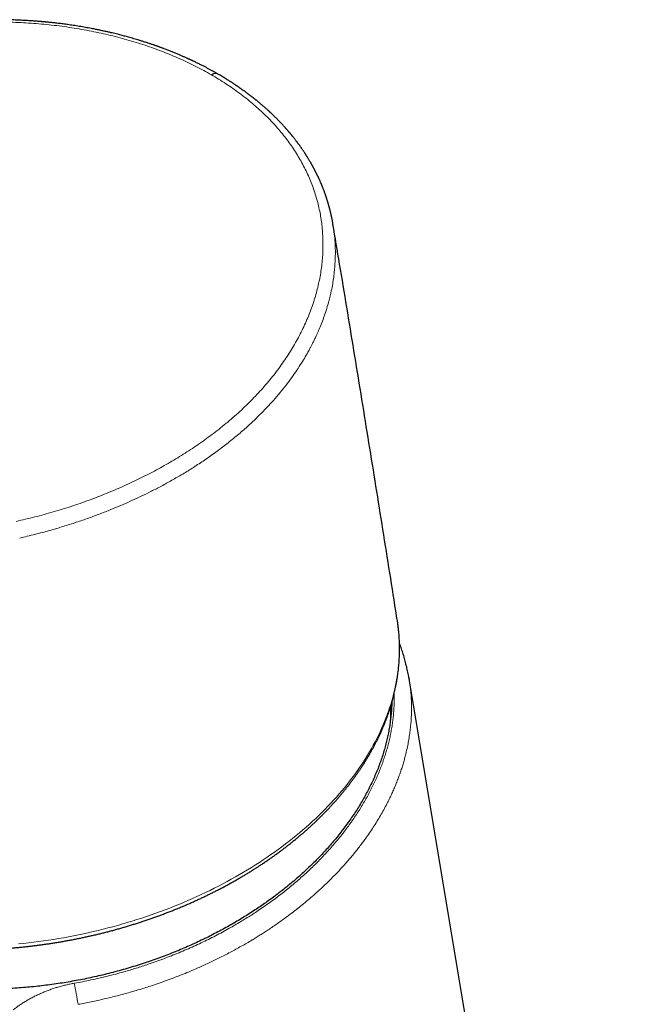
# Model space of a CAD drawing. Header units: millimetres. Extents: x 8 to 541, y 12 to 452.
# Tile 12 of 25: x 489 to 529, y 162 to 225. Entities that reach past the tile are written whole.
import ezdxf

# ---------------------------------------------------------------- set-up
doc = ezdxf.new("R2010")
doc.units = ezdxf.units.MM

msp = doc.modelspace()

# ---------------------------------------------------------------- linework, layer by layer
at = {"color": 7, "linetype": 'Continuous', "lineweight": 30}
for p, q in [((508.89, 212.092), (508.884, 212.124)), ((513.042, 186.557), (513.031, 186.624)), ((513.774, 182.948), (513.79, 182.854)), ((529.418, 89.535), (513.783, 182.901))]:
    msp.add_line(p, q, dxfattribs=at)
at = {"color": 252, "linetype": 'Continuous', "lineweight": 0, "flags": 128}
for points in [[(506.07, 172.465), (506.295, 172.643), (506.517, 172.822), (506.736, 173.004), (506.952, 173.187), (507.165, 173.371), (507.375, 173.557), (507.581, 173.745), (507.784, 173.934), (507.984, 174.125), (508.18, 174.317), (508.373, 174.511), (508.563, 174.706), (508.749, 174.902), (508.932, 175.1), (509.111, 175.299), (509.287, 175.499), (509.459, 175.701), (509.628, 175.903), (509.793, 176.107), (509.954, 176.312), (510.112, 176.518), (510.265, 176.725), (510.416, 176.933), (510.562, 177.142), (510.705, 177.352), (510.843, 177.563), (510.978, 177.774), (511.109, 177.987), (511.237, 178.2), (511.36, 178.414), (511.479, 178.629), (511.595, 178.845), (511.706, 179.061), (511.814, 179.278), (511.918, 179.495), (512.017, 179.713), (512.113, 179.931), (512.204, 180.15), (512.291, 180.369), (512.375, 180.589), (512.454, 180.809), (512.529, 181.029), (512.6, 181.25), (512.667, 181.471), (512.729, 181.692), (512.788, 181.913), (512.842, 182.134), (512.893, 182.355), (512.939, 182.577), (512.98, 182.798), (513.018, 183.02), (513.051, 183.241), (513.081, 183.462), (513.106, 183.683), (513.126, 183.904), (513.143, 184.125), (513.155, 184.345), (513.163, 184.565), (513.167, 184.785), (513.167, 185.004), (513.162, 185.223), (513.154, 185.442), (513.141, 185.66), (513.123, 185.878), (513.102, 186.094), (513.076, 186.311), (513.046, 186.527), (513.042, 186.557)], [(488.668, 165.873), (488.992, 165.906), (489.315, 165.942), (489.637, 165.98), (489.96, 166.021), (490.283, 166.065), (490.605, 166.112), (490.927, 166.162), (491.248, 166.214), (491.569, 166.27), (491.889, 166.328), (492.209, 166.389), (492.528, 166.453), (492.847, 166.519), (493.164, 166.588), (493.481, 166.66), (493.797, 166.735), (494.112, 166.813), (494.426, 166.893), (494.74, 166.976), (495.052, 167.061), (495.363, 167.149), (495.672, 167.24), (495.981, 167.334), (496.288, 167.43), (496.594, 167.529), (496.898, 167.63), (497.202, 167.734), (497.503, 167.84), (497.803, 167.949), (498.102, 168.061), (498.398, 168.175), (498.693, 168.291), (498.987, 168.41), (499.278, 168.531), (499.568, 168.655), (499.856, 168.781), (500.142, 168.91), (500.425, 169.041), (500.707, 169.174), (500.987, 169.309), (501.264, 169.447), (501.54, 169.587), (501.813, 169.729), (502.084, 169.874), (502.352, 170.021), (502.618, 170.169), (502.882, 170.32), (503.143, 170.473), (503.402, 170.629), (503.658, 170.786), (503.912, 170.945), (504.163, 171.106), (504.411, 171.269), (504.656, 171.435), (504.899, 171.602), (505.139, 171.771), (505.376, 171.941), (505.61, 172.114), (505.842, 172.288), (506.07, 172.465)]]:
    msp.add_lwpolyline(points, dxfattribs=at)
at = {"color": 252, "linetype": 'Continuous', "lineweight": 0}
for centre, radius, start, end in [((501.733, 180.77), 10.855, 356.38848, 1.56566), ((449.891, 154.998), 43.186, 9.32006, 11.14349)]:
    msp.add_arc(centre, radius, start, end, dxfattribs=at)
at = {"color": 7, "linetype": 'Continuous', "lineweight": 30}
for points, knots in [([(501.497, 221.733), (501.474, 221.746), (501.432, 221.77), (501.372, 221.804), (501.316, 221.836), (501.262, 221.866), (501.199, 221.901), (501.127, 221.941), (501.045, 221.986), (500.934, 222.047), (500.793, 222.122), (500.623, 222.21), (500.471, 222.288), (500.339, 222.355), (500.231, 222.408), (500.126, 222.46), (500.029, 222.507), (499.953, 222.543), (499.898, 222.569), (499.862, 222.586), (499.829, 222.601), (499.801, 222.615), (499.78, 222.625), (499.764, 222.632), (499.752, 222.637), (499.74, 222.643), (499.722, 222.651), (499.697, 222.663), (499.663, 222.679), (499.623, 222.697), (499.574, 222.72), (499.515, 222.746), (499.445, 222.777), (499.369, 222.811), (499.288, 222.847), (499.205, 222.883), (499.083, 222.936), (498.919, 223.006), (498.711, 223.092), (498.496, 223.179), (498.275, 223.266), (498.099, 223.333), (497.971, 223.381), (497.897, 223.409), (497.831, 223.433), (497.774, 223.454), (497.725, 223.471), (497.686, 223.486), (497.653, 223.497), (497.628, 223.506), (497.611, 223.512), (497.598, 223.517), (497.583, 223.522), (497.56, 223.531), (497.527, 223.542), (497.486, 223.557), (497.44, 223.573), (497.391, 223.59), (497.329, 223.611), (497.253, 223.637), (497.162, 223.668), (497.063, 223.701), (496.958, 223.736), (496.848, 223.771), (496.709, 223.816), (496.545, 223.867), (496.358, 223.924), (496.178, 223.978), (496.004, 224.029), (495.838, 224.076), (495.685, 224.119), (495.542, 224.157), (495.406, 224.194), (495.264, 224.231), (495.113, 224.269), (494.956, 224.309), (494.79, 224.349), (494.61, 224.392), (494.416, 224.437), (494.207, 224.484), (493.987, 224.531), (493.758, 224.579), (493.543, 224.622), (493.343, 224.66), (493.162, 224.694), (492.975, 224.728), (492.782, 224.761), (492.585, 224.794), (492.39, 224.825), (492.203, 224.854), (492.026, 224.88), (491.857, 224.904), (491.695, 224.927), (491.535, 224.948), (491.377, 224.968), (491.223, 224.987), (491.078, 225.004), (490.943, 225.019), (490.818, 225.033), (490.702, 225.045), (490.596, 225.056), (490.502, 225.065), (490.421, 225.073), (490.351, 225.079), (490.29, 225.085), (490.239, 225.09), (490.2, 225.093), (490.168, 225.096), (490.139, 225.098), (490.105, 225.101), (490.066, 225.105), (490.009, 225.109), (489.932, 225.116), (489.834, 225.123), (489.725, 225.132), (489.607, 225.14), (489.477, 225.149), (489.336, 225.158), (489.184, 225.167), (489.021, 225.176), (488.848, 225.185), (488.664, 225.193), (488.469, 225.201), (488.263, 225.208), (488.055, 225.214), (487.844, 225.218), (487.632, 225.221), (487.411, 225.223), (487.184, 225.224), (486.953, 225.223), (486.723, 225.22), (486.412, 225.214), (486.022, 225.204), (485.554, 225.184), (485.091, 225.159), (484.634, 225.128), (484.182, 225.091), (483.742, 225.05), (483.314, 225.005), (482.899, 224.956), (482.49, 224.903), (482.088, 224.847), (481.694, 224.787), (481.309, 224.724), (480.932, 224.658), (480.562, 224.59), (480.176, 224.514), (479.774, 224.431), (479.357, 224.339), (478.949, 224.245), (478.548, 224.147), (478.156, 224.047), (477.77, 223.943), (477.393, 223.838), (477.023, 223.731), (476.661, 223.621), (476.307, 223.51), (475.961, 223.398), (475.645, 223.292), (475.36, 223.193), (475.104, 223.102), (474.853, 223.011), (474.609, 222.92), (474.374, 222.831), (474.148, 222.744), (473.932, 222.658), (473.725, 222.575), (473.574, 222.513), (473.476, 222.473), (473.429, 222.453), (473.388, 222.436), (473.353, 222.421), (473.324, 222.409), (473.3, 222.399), (473.279, 222.39), (473.256, 222.38), (473.224, 222.367), (473.183, 222.35), (473.133, 222.328), (473.075, 222.304), (473.013, 222.277), (472.946, 222.248), (472.873, 222.216), (472.785, 222.177), (472.68, 222.131), (472.556, 222.075), (472.423, 222.015), (472.279, 221.95), (472.126, 221.879), (471.962, 221.802), (471.79, 221.72), (471.608, 221.632), (471.433, 221.546), (471.267, 221.464), (471.117, 221.388), (470.972, 221.314), (470.832, 221.241), (470.686, 221.165), (470.535, 221.084), (470.38, 221.001), (470.233, 220.921), (470.095, 220.844), (469.965, 220.772), (469.843, 220.703), (469.735, 220.641), (469.64, 220.586), (469.557, 220.538), (469.479, 220.493), (469.407, 220.45), (469.34, 220.41), (469.271, 220.369), (469.196, 220.324), (469.11, 220.273), (469.018, 220.216), (468.917, 220.154), (468.808, 220.087), (468.691, 220.014), (468.567, 219.935), (468.436, 219.851), (468.297, 219.761), (468.151, 219.665), (468.001, 219.565), (467.853, 219.464), (467.71, 219.367), (467.575, 219.273), (467.45, 219.185), (467.332, 219.101), (467.222, 219.022), (467.127, 218.953), (467.045, 218.893), (466.976, 218.842), (466.91, 218.793), (466.844, 218.743), (466.774, 218.691), (466.699, 218.634), (466.648, 218.595), (466.621, 218.574)], [0, 0, 0, 0, 0.002409, 0.004553, 0.006448, 0.00835, 0.010341, 0.013086, 0.015985, 0.019039, 0.024737, 0.030608, 0.036651, 0.040359, 0.044092, 0.047618, 0.050896, 0.053924, 0.055178, 0.056384, 0.057517, 0.05845, 0.059167, 0.059659, 0.059982, 0.060368, 0.060854, 0.061751, 0.062865, 0.064196, 0.065744, 0.067736, 0.070001, 0.072538, 0.075206, 0.077896, 0.08061, 0.0871, 0.093717, 0.100531, 0.107475, 0.114548, 0.117092, 0.119385, 0.121425, 0.123214, 0.12466, 0.125887, 0.126892, 0.127677, 0.128139, 0.128484, 0.12892, 0.129507, 0.130607, 0.131908, 0.133307, 0.134803, 0.136396, 0.138947, 0.141714, 0.144695, 0.147891, 0.151262, 0.154594, 0.16037, 0.165923, 0.171254, 0.176363, 0.18125, 0.185917, 0.189748, 0.193662, 0.197782, 0.202109, 0.206642, 0.211382, 0.216329, 0.222009, 0.227941, 0.234124, 0.240559, 0.247247, 0.252159, 0.257204, 0.262381, 0.26769, 0.273131, 0.278651, 0.283678, 0.288495, 0.293103, 0.297501, 0.301688, 0.306111, 0.310271, 0.314168, 0.3178, 0.321169, 0.324273, 0.327113, 0.329689, 0.331773, 0.333645, 0.335299, 0.336672, 0.337742, 0.338416, 0.339188, 0.340095, 0.341136, 0.342311, 0.344645, 0.347251, 0.35013, 0.353281, 0.356704, 0.360445, 0.364462, 0.368756, 0.373324, 0.378166, 0.383284, 0.388678, 0.394347, 0.399674, 0.405222, 0.410994, 0.416982, 0.423009, 0.429, 0.434953, 0.447242, 0.459378, 0.471365, 0.483207, 0.494908, 0.506464, 0.517378, 0.528137, 0.538742, 0.549194, 0.559495, 0.569465, 0.57929, 0.588972, 0.59851, 0.609679, 0.62065, 0.631449, 0.642082, 0.652551, 0.662856, 0.672998, 0.682977, 0.692793, 0.702448, 0.71194, 0.721271, 0.72849, 0.735609, 0.742629, 0.749504, 0.756121, 0.76247, 0.768647, 0.77455, 0.78018, 0.78162, 0.782985, 0.784176, 0.78519, 0.786028, 0.78668, 0.787216, 0.787872, 0.788673, 0.789933, 0.791427, 0.793081, 0.794886, 0.79684, 0.798945, 0.801199, 0.804543, 0.808169, 0.812078, 0.81627, 0.820828, 0.825679, 0.830822, 0.836258, 0.841987, 0.846662, 0.851241, 0.855672, 0.859955, 0.86409, 0.86915, 0.873969, 0.878549, 0.882888, 0.886987, 0.890846, 0.894464, 0.89729, 0.89995, 0.902444, 0.904772, 0.906933, 0.908947, 0.911462, 0.914229, 0.917249, 0.920521, 0.92412, 0.927983, 0.932109, 0.9365, 0.941155, 0.946076, 0.951262, 0.956449, 0.961373, 0.966036, 0.970436, 0.974574, 0.978448, 0.982058, 0.98471, 0.987198, 0.989523, 0.991836, 0.994353, 0.997074, 1, 1, 1, 1]), ([(508.892, 212.093), (508.888, 212.116), (508.88, 212.163), (508.868, 212.231), (508.856, 212.298), (508.844, 212.362), (508.832, 212.425), (508.819, 212.486), (508.809, 212.538), (508.799, 212.582), (508.792, 212.616), (508.786, 212.644), (508.781, 212.666), (508.778, 212.681), (508.775, 212.692), (508.772, 212.705), (508.768, 212.723), (508.763, 212.748), (508.756, 212.779), (508.748, 212.814), (508.739, 212.849), (508.731, 212.883), (508.723, 212.916), (508.712, 212.96), (508.699, 213.014), (508.684, 213.072), (508.671, 213.123), (508.66, 213.165), (508.65, 213.201), (508.641, 213.231), (508.635, 213.254), (508.63, 213.272), (508.626, 213.287), (508.622, 213.301), (508.618, 213.316), (508.612, 213.336), (508.605, 213.363), (508.595, 213.395), (508.585, 213.429), (508.575, 213.465), (508.564, 213.5), (508.554, 213.533), (508.541, 213.576), (508.525, 213.627), (508.506, 213.689), (508.489, 213.741), (508.475, 213.783), (508.464, 213.816), (508.453, 213.849), (508.442, 213.882), (508.432, 213.911), (508.424, 213.935), (508.417, 213.954), (508.412, 213.968), (508.409, 213.98), (508.404, 213.994), (508.396, 214.015), (508.386, 214.044), (508.374, 214.078), (508.36, 214.116), (508.344, 214.159), (508.324, 214.213), (508.3, 214.278), (508.27, 214.357), (508.244, 214.421), (508.225, 214.47), (508.213, 214.499), (508.202, 214.526), (508.193, 214.548), (508.186, 214.565), (508.18, 214.579), (508.173, 214.596), (508.164, 214.62), (508.15, 214.653), (508.134, 214.692), (508.115, 214.735), (508.077, 214.823), (508.038, 214.912), (507.996, 215.003), (507.973, 215.053), (507.951, 215.101), (507.93, 215.146), (507.911, 215.186), (507.896, 215.217), (507.884, 215.242), (507.875, 215.26), (507.868, 215.274), (507.861, 215.288), (507.853, 215.305), (507.842, 215.328), (507.827, 215.359), (507.808, 215.396), (507.787, 215.437), (507.766, 215.478), (507.746, 215.517), (507.723, 215.563), (507.695, 215.615), (507.664, 215.674), (507.637, 215.724), (507.614, 215.767), (507.595, 215.801), (507.578, 215.833), (507.563, 215.859), (507.552, 215.879), (507.543, 215.895), (507.535, 215.909), (507.527, 215.924), (507.518, 215.941), (507.505, 215.963), (507.488, 215.992), (507.468, 216.028), (507.441, 216.074), (507.409, 216.129), (507.37, 216.196), (507.326, 216.268), (507.288, 216.331), (507.255, 216.384), (507.23, 216.424), (507.204, 216.465), (507.179, 216.504), (507.157, 216.539), (507.14, 216.566), (507.127, 216.586), (507.117, 216.601), (507.107, 216.616), (507.095, 216.635), (507.08, 216.658), (507.053, 216.699), (507.017, 216.753), (506.974, 216.817), (506.933, 216.877), (506.895, 216.932), (506.857, 216.987), (506.82, 217.039), (506.784, 217.091), (506.751, 217.136), (506.724, 217.174), (506.701, 217.205), (506.681, 217.232), (506.66, 217.261), (506.633, 217.298), (506.598, 217.343), (506.557, 217.399), (506.51, 217.46), (506.46, 217.525), (506.407, 217.593), (506.352, 217.662), (506.305, 217.72), (506.267, 217.768), (506.237, 217.804), (506.209, 217.838), (506.185, 217.868), (506.164, 217.893), (506.148, 217.912), (506.136, 217.927), (506.126, 217.938), (506.115, 217.951), (506.101, 217.968), (506.082, 217.99), (506.058, 218.019), (506.029, 218.053), (505.996, 218.091), (505.963, 218.129), (505.931, 218.166), (505.9, 218.201), (505.871, 218.234), (505.835, 218.274), (505.794, 218.32), (505.75, 218.369), (505.705, 218.418), (505.661, 218.466), (505.617, 218.513), (505.578, 218.554), (505.543, 218.592), (505.509, 218.627), (505.474, 218.664), (505.434, 218.705), (505.39, 218.751), (505.341, 218.801), (505.286, 218.856), (505.227, 218.916), (505.162, 218.981), (505.087, 219.053), (505.004, 219.134), (504.93, 219.204), (504.874, 219.256), (504.839, 219.289), (504.809, 219.317), (504.783, 219.341), (504.762, 219.36), (504.744, 219.376), (504.728, 219.392), (504.71, 219.408), (504.689, 219.427), (504.665, 219.448), (504.624, 219.486), (504.564, 219.539), (504.486, 219.608), (504.405, 219.678), (504.321, 219.75), (504.248, 219.812), (504.187, 219.864), (504.138, 219.905), (504.089, 219.945), (504.04, 219.985), (503.991, 220.025), (503.943, 220.065), (503.901, 220.098), (503.869, 220.123), (503.846, 220.141), (503.828, 220.156), (503.813, 220.168), (503.801, 220.177), (503.789, 220.187), (503.774, 220.199), (503.754, 220.215), (503.728, 220.234), (503.698, 220.258), (503.662, 220.286), (503.621, 220.317), (503.578, 220.35), (503.534, 220.384), (503.49, 220.417), (503.447, 220.45), (503.371, 220.506), (503.265, 220.584), (503.13, 220.682), (503.027, 220.755), (502.956, 220.805), (502.914, 220.834), (502.872, 220.863), (502.832, 220.891), (502.794, 220.917), (502.76, 220.941), (502.733, 220.958), (502.714, 220.971), (502.701, 220.98), (502.688, 220.989), (502.673, 220.999), (502.653, 221.013), (502.625, 221.032), (502.589, 221.056), (502.543, 221.086), (502.49, 221.121), (502.429, 221.161), (502.358, 221.207), (502.28, 221.257), (502.192, 221.313), (502.097, 221.373), (501.993, 221.437), (501.881, 221.506), (501.761, 221.578), (501.632, 221.654), (501.543, 221.706), (501.497, 221.733)], [0, 0, 0, 0, 0.005896, 0.011686, 0.017371, 0.022951, 0.028426, 0.033797, 0.038926, 0.042381, 0.045375, 0.04791, 0.049985, 0.051053, 0.05194, 0.053002, 0.054581, 0.056679, 0.059469, 0.062667, 0.065777, 0.068766, 0.071635, 0.074385, 0.08039, 0.085729, 0.089931, 0.093613, 0.096852, 0.099664, 0.101442, 0.102993, 0.104319, 0.10542, 0.106611, 0.108419, 0.11085, 0.113627, 0.116849, 0.120046, 0.12314, 0.126131, 0.12902, 0.134489, 0.139792, 0.145486, 0.148313, 0.151232, 0.154243, 0.157307, 0.160017, 0.162073, 0.163745, 0.165034, 0.165942, 0.166785, 0.168902, 0.171629, 0.17458, 0.178018, 0.181936, 0.186264, 0.192641, 0.199711, 0.207477, 0.210248, 0.213045, 0.215489, 0.217508, 0.219099, 0.220265, 0.221341, 0.22373, 0.226724, 0.230322, 0.234437, 0.238589, 0.254558, 0.259206, 0.263806, 0.268358, 0.272616, 0.276299, 0.279409, 0.28143, 0.283103, 0.284429, 0.285499, 0.287026, 0.289164, 0.291911, 0.295635, 0.299607, 0.303447, 0.307154, 0.310728, 0.316391, 0.321839, 0.327362, 0.330654, 0.333974, 0.337103, 0.339697, 0.341475, 0.342865, 0.344133, 0.345561, 0.347151, 0.348901, 0.351977, 0.355451, 0.359321, 0.365089, 0.371458, 0.378427, 0.385993, 0.389797, 0.393735, 0.397808, 0.401756, 0.405126, 0.407909, 0.409685, 0.411099, 0.412384, 0.414162, 0.416468, 0.419302, 0.42609, 0.43246, 0.438384, 0.443862, 0.448896, 0.454569, 0.459666, 0.464226, 0.468251, 0.471037, 0.473579, 0.476446, 0.479741, 0.484749, 0.490367, 0.496595, 0.50334, 0.510273, 0.517364, 0.524612, 0.528394, 0.532217, 0.535802, 0.538899, 0.541508, 0.54363, 0.544956, 0.545983, 0.547208, 0.548984, 0.55131, 0.554187, 0.557954, 0.562119, 0.566144, 0.57001, 0.573718, 0.577268, 0.58066, 0.586468, 0.591745, 0.59649, 0.602147, 0.607212, 0.611688, 0.615574, 0.619287, 0.623251, 0.627678, 0.632672, 0.638233, 0.644248, 0.650819, 0.657964, 0.665685, 0.675018, 0.685075, 0.689172, 0.692872, 0.696067, 0.698757, 0.700982, 0.702682, 0.704294, 0.706181, 0.708344, 0.710783, 0.713497, 0.721215, 0.729189, 0.737394, 0.745832, 0.754421, 0.759235, 0.764042, 0.768841, 0.773633, 0.778418, 0.783195, 0.787774, 0.790325, 0.792501, 0.794304, 0.795732, 0.796787, 0.797685, 0.799157, 0.801097, 0.803504, 0.806379, 0.809795, 0.813697, 0.817895, 0.822043, 0.826132, 0.830164, 0.834138, 0.847121, 0.859444, 0.871165, 0.874987, 0.878745, 0.882441, 0.886073, 0.889603, 0.892651, 0.895121, 0.89658, 0.89772, 0.89864, 0.899944, 0.90173, 0.904, 0.907296, 0.911262, 0.915898, 0.921205, 0.927295, 0.934078, 0.941552, 0.949718, 0.958573, 0.967939, 0.977967, 0.988655, 1, 1, 1, 1]), ([(513.031, 186.624), (512.997, 186.837), (512.818, 187.979), (512.489, 190.048), (512.045, 192.833), (511.598, 195.618), (511.148, 198.402), (510.695, 201.186), (510.239, 203.969), (509.781, 206.752), (509.332, 209.459), (509.034, 211.239), (508.892, 212.092)], [0, 0, 0, 0, 0.025069, 0.134369, 0.243671, 0.352972, 0.462274, 0.571577, 0.680879, 0.790182, 0.899484, 1, 1, 1, 1]), ([(506.005, 172.202), (506.038, 172.228), (506.133, 172.303), (506.29, 172.427), (506.473, 172.576), (506.654, 172.726), (506.833, 172.877), (507.01, 173.03), (507.185, 173.183), (507.358, 173.338), (507.528, 173.493), (507.697, 173.65), (507.863, 173.808), (508.027, 173.967), (508.188, 174.127), (508.348, 174.287), (508.505, 174.449), (508.66, 174.612), (508.812, 174.776), (508.962, 174.941), (509.11, 175.106), (509.255, 175.273), (509.398, 175.44), (509.538, 175.608), (509.676, 175.777), (509.812, 175.947), (509.945, 176.118), (510.075, 176.29), (510.203, 176.462), (510.329, 176.635), (510.452, 176.808), (510.572, 176.983), (510.69, 177.158), (510.805, 177.333), (510.918, 177.51), (511.028, 177.687), (511.135, 177.864), (511.24, 178.042), (511.342, 178.221), (511.441, 178.4), (511.538, 178.579), (511.632, 178.76), (511.723, 178.94), (511.812, 179.121), (511.898, 179.302), (511.981, 179.484), (512.061, 179.666), (512.139, 179.849), (512.214, 180.032), (512.286, 180.215), (512.355, 180.398), (512.422, 180.582), (512.486, 180.765), (512.547, 180.95), (512.605, 181.134), (512.66, 181.318), (512.713, 181.503), (512.763, 181.687), (512.809, 181.872), (512.854, 182.057), (512.895, 182.242), (512.933, 182.427), (512.969, 182.611), (513.001, 182.796), (513.031, 182.981), (513.058, 183.166), (513.082, 183.351), (513.104, 183.535), (513.122, 183.72), (513.138, 183.904), (513.15, 184.088), (513.16, 184.272), (513.167, 184.456), (513.172, 184.639), (513.173, 184.823), (513.171, 185.006), (513.167, 185.188), (513.16, 185.371), (513.15, 185.553), (513.137, 185.734), (513.121, 185.916), (513.102, 186.097), (513.081, 186.277), (513.061, 186.43), (513.047, 186.522), (513.042, 186.554)], [0, 0, 0, 0, 0.006494, 0.018766, 0.031038, 0.043311, 0.055583, 0.067855, 0.080126, 0.092398, 0.104669, 0.11694, 0.12921, 0.14148, 0.15375, 0.166018, 0.178286, 0.190553, 0.20282, 0.215085, 0.227349, 0.239612, 0.251874, 0.264135, 0.276394, 0.288651, 0.300907, 0.31316, 0.325412, 0.337662, 0.34991, 0.362155, 0.374398, 0.386638, 0.398876, 0.411111, 0.423343, 0.435571, 0.447797, 0.460019, 0.472238, 0.484453, 0.496664, 0.508871, 0.521074, 0.533274, 0.545469, 0.557659, 0.569845, 0.582027, 0.594204, 0.606376, 0.618543, 0.630706, 0.642863, 0.655016, 0.667163, 0.679306, 0.691443, 0.703576, 0.715703, 0.727825, 0.739943, 0.752055, 0.764163, 0.776265, 0.788364, 0.800457, 0.812546, 0.824631, 0.836712, 0.848789, 0.860862, 0.872931, 0.884998, 0.897061, 0.909121, 0.921178, 0.933233, 0.945286, 0.957337, 0.969386, 0.981434, 0.993481, 1, 1, 1, 1]), ([(513.775, 182.95), (513.775, 182.95), (513.765, 183.011), (513.742, 183.132), (513.707, 183.312), (513.669, 183.492), (513.628, 183.671), (513.584, 183.849), (513.538, 184.027), (513.489, 184.204), (513.437, 184.38), (513.382, 184.556), (513.324, 184.731), (513.264, 184.906), (513.211, 185.051), (513.178, 185.138), (513.167, 185.166)], [0, 0, 0, 0, 0.0002027, 0.0802971, 0.1602534, 0.2400282, 0.3199785, 0.3998993, 0.4798084, 0.559722, 0.6396534, 0.7196204, 0.7996404, 0.879722, 0.9600321, 1, 1, 1, 1]), ([(512.67, 181.355), (512.67, 181.352), (512.669, 181.228), (512.656, 180.983), (512.629, 180.62), (512.59, 180.256), (512.539, 179.891), (512.477, 179.525), (512.403, 179.161), (512.318, 178.799), (512.223, 178.44), (512.115, 178.075), (511.994, 177.705), (511.859, 177.331), (511.712, 176.956), (511.553, 176.582), (511.381, 176.209), (511.2, 175.841), (511.01, 175.479), (510.811, 175.123), (510.601, 174.77), (510.382, 174.419), (510.152, 174.071), (509.913, 173.725), (509.663, 173.382), (509.403, 173.042), (509.138, 172.712), (508.87, 172.391), (508.599, 172.08), (508.32, 171.773), (508.032, 171.468), (507.737, 171.167), (507.422, 170.859), (507.089, 170.544), (506.734, 170.224), (506.37, 169.908), (505.997, 169.598), (505.616, 169.293), (505.249, 169.011), (504.899, 168.752), (504.567, 168.514), (504.23, 168.28), (503.876, 168.043), (503.504, 167.802), (503.115, 167.559), (502.719, 167.321), (502.317, 167.088), (501.908, 166.86), (501.493, 166.637), (501.072, 166.419), (500.643, 166.206), (500.207, 165.998), (499.762, 165.795), (499.313, 165.598), (498.856, 165.406), (498.39, 165.22), (497.917, 165.039), (497.439, 164.865), (496.948, 164.695), (496.444, 164.529), (495.927, 164.369), (495.406, 164.217), (494.88, 164.073), (494.351, 163.937), (493.824, 163.811), (493.301, 163.695), (492.783, 163.589), (492.263, 163.49), (491.742, 163.4), (491.221, 163.319), (490.699, 163.245), (490.176, 163.18), (489.652, 163.122), (489.122, 163.073), (488.585, 163.031), (488.043, 162.998), (487.5, 162.974), (486.957, 162.958), (486.415, 162.951), (485.88, 162.953), (485.352, 162.964), (484.833, 162.982), (484.316, 163.009), (483.803, 163.044), (483.294, 163.087), (482.787, 163.137), (482.283, 163.196), (481.782, 163.262), (481.292, 163.335), (480.811, 163.415), (480.34, 163.501), (479.873, 163.593), (479.411, 163.693), (478.951, 163.8), (478.493, 163.914), (478.039, 164.036), (477.591, 164.164), (477.147, 164.299), (476.715, 164.439), (476.295, 164.583), (475.886, 164.731), (475.483, 164.884), (475.085, 165.044), (474.694, 165.209), (474.305, 165.381), (473.918, 165.561), (473.534, 165.749), (473.158, 165.942), (472.788, 166.141), (472.547, 166.277), (472.427, 166.346)], [0, 0, 0, 0, 0.000293, 0.009839, 0.019387, 0.028934, 0.038523, 0.048114, 0.057704, 0.067104, 0.076506, 0.085906, 0.095741, 0.105577, 0.115412, 0.125293, 0.135176, 0.145058, 0.154601, 0.164146, 0.173689, 0.183177, 0.19267, 0.202165, 0.21166, 0.221152, 0.23064, 0.239547, 0.248458, 0.257371, 0.266283, 0.275194, 0.284101, 0.293942, 0.303789, 0.313638, 0.323487, 0.333333, 0.343175, 0.351238, 0.359302, 0.367366, 0.375429, 0.3843, 0.393172, 0.402045, 0.410916, 0.419848, 0.428782, 0.437716, 0.446648, 0.455749, 0.464853, 0.473956, 0.483058, 0.492367, 0.501679, 0.51099, 0.5203, 0.530133, 0.539967, 0.5498, 0.55968, 0.569562, 0.579442, 0.588984, 0.598527, 0.608069, 0.617556, 0.627047, 0.636541, 0.646035, 0.655527, 0.665014, 0.67484, 0.684667, 0.694493, 0.704366, 0.71424, 0.724113, 0.733647, 0.743183, 0.752717, 0.762196, 0.77168, 0.781166, 0.790652, 0.800136, 0.809615, 0.818735, 0.827858, 0.836982, 0.846106, 0.855226, 0.864451, 0.873679, 0.882909, 0.892137, 0.901363, 0.9102, 0.919041, 0.927884, 0.936727, 0.945569, 0.954406, 0.963523, 0.972643, 0.981763, 0.990883, 1, 1, 1, 1]), ([(512.624, 180.59), (512.624, 180.612), (512.625, 180.693), (512.623, 180.834), (512.619, 181.001), (512.615, 181.11), (512.612, 181.16)], [0, 0, 0, 0, 0.115622, 0.426298, 0.736925, 1, 1, 1, 1]), ([(465.505, 174.333), (465.51, 174.324), (465.548, 174.261), (465.62, 174.145), (465.721, 173.985), (465.826, 173.826), (465.933, 173.668), (466.042, 173.51), (466.155, 173.354), (466.27, 173.199), (466.387, 173.045), (466.507, 172.892), (466.63, 172.741), (466.755, 172.59), (466.883, 172.441), (467.013, 172.292), (467.146, 172.145), (467.281, 171.999), (467.419, 171.855), (467.559, 171.711), (467.701, 171.569), (467.846, 171.428), (467.994, 171.289), (468.144, 171.151), (468.296, 171.014), (468.45, 170.878), (468.607, 170.744), (468.767, 170.611), (468.928, 170.48), (469.092, 170.35), (469.258, 170.222), (469.426, 170.095), (469.597, 169.969), (469.769, 169.845), (469.944, 169.722), (470.121, 169.601), (470.3, 169.482), (470.481, 169.364), (470.665, 169.247), (470.85, 169.133), (471.038, 169.019), (471.227, 168.908), (471.419, 168.797), (471.612, 168.689), (471.807, 168.582), (472.005, 168.477), (472.204, 168.373), (472.405, 168.271), (472.608, 168.171), (472.813, 168.073), (473.019, 167.976), (473.228, 167.881), (473.438, 167.788), (473.65, 167.696), (473.863, 167.606), (474.078, 167.518), (474.295, 167.432), (474.514, 167.347), (474.734, 167.264), (474.956, 167.183), (475.179, 167.104), (475.404, 167.026), (475.63, 166.951), (475.858, 166.877), (476.087, 166.805), (476.318, 166.735), (476.55, 166.667), (476.783, 166.6), (477.018, 166.536), (477.254, 166.473), (477.491, 166.412), (477.73, 166.354), (477.969, 166.297), (478.21, 166.241), (478.453, 166.188), (478.696, 166.137), (478.94, 166.087), (479.186, 166.04), (479.432, 165.994), (479.68, 165.951), (479.929, 165.909), (480.178, 165.869), (480.429, 165.831), (480.68, 165.795), (480.933, 165.761), (481.186, 165.729), (481.44, 165.699), (481.695, 165.671), (481.95, 165.645), (482.207, 165.621), (482.464, 165.599), (482.721, 165.578), (482.98, 165.56), (483.239, 165.544), (483.498, 165.529), (483.758, 165.517), (484.019, 165.506), (484.28, 165.498), (484.542, 165.491), (484.804, 165.487), (485.067, 165.484), (485.33, 165.484), (485.593, 165.485), (485.857, 165.488), (486.12, 165.494), (486.385, 165.501), (486.649, 165.51), (486.914, 165.521), (487.178, 165.535), (487.443, 165.55), (487.708, 165.567), (487.974, 165.586), (488.239, 165.607), (488.504, 165.63), (488.769, 165.655), (489.034, 165.682), (489.3, 165.711), (489.565, 165.741), (489.829, 165.774), (490.094, 165.809), (490.359, 165.845), (490.623, 165.884), (490.887, 165.924), (491.151, 165.967), (491.414, 166.011), (491.678, 166.057), (491.94, 166.105), (492.203, 166.155), (492.465, 166.207), (492.726, 166.261), (492.987, 166.316), (493.248, 166.374), (493.508, 166.433), (493.767, 166.494), (494.026, 166.557), (494.284, 166.622), (494.542, 166.689), (494.798, 166.758), (495.055, 166.828), (495.31, 166.9), (495.564, 166.974), (495.818, 167.05), (496.071, 167.128), (496.323, 167.207), (496.574, 167.289), (496.824, 167.371), (497.074, 167.456), (497.322, 167.543), (497.569, 167.631), (497.815, 167.721), (498.06, 167.812), (498.305, 167.906), (498.547, 168.001), (498.789, 168.098), (499.03, 168.196), (499.269, 168.296), (499.507, 168.398), (499.744, 168.501), (499.98, 168.606), (500.214, 168.713), (500.447, 168.821), (500.679, 168.931), (500.909, 169.042), (501.138, 169.155), (501.365, 169.27), (501.591, 169.386), (501.815, 169.503), (502.038, 169.623), (502.259, 169.743), (502.479, 169.865), (502.697, 169.989), (502.913, 170.114), (503.128, 170.241), (503.341, 170.369), (503.553, 170.498), (503.762, 170.629), (503.97, 170.761), (504.176, 170.895), (504.381, 171.03), (504.583, 171.166), (504.784, 171.304), (504.983, 171.443), (505.179, 171.583), (505.374, 171.725), (505.567, 171.868), (505.759, 172.012), (505.904, 172.123), (505.986, 172.187), (506.005, 172.202)], [0, 0, 0, 0, 0.000864, 0.006226, 0.01159, 0.016957, 0.022325, 0.027696, 0.033069, 0.038444, 0.043822, 0.049202, 0.054583, 0.059967, 0.065353, 0.070741, 0.076132, 0.081524, 0.086918, 0.092314, 0.097712, 0.103112, 0.108513, 0.113916, 0.119321, 0.124728, 0.130136, 0.135545, 0.140956, 0.146369, 0.151782, 0.157197, 0.162613, 0.168031, 0.173449, 0.178868, 0.184289, 0.18971, 0.195132, 0.200555, 0.205979, 0.211403, 0.216828, 0.222254, 0.22768, 0.233107, 0.238534, 0.243962, 0.24939, 0.254819, 0.260248, 0.265677, 0.271106, 0.276536, 0.281966, 0.287396, 0.292826, 0.298256, 0.303687, 0.309117, 0.314548, 0.319978, 0.325409, 0.330839, 0.33627, 0.3417, 0.347131, 0.352561, 0.357991, 0.363422, 0.368852, 0.374282, 0.379711, 0.385141, 0.390571, 0.396, 0.401429, 0.406858, 0.412287, 0.417716, 0.423145, 0.428573, 0.434001, 0.439429, 0.444857, 0.450285, 0.455712, 0.46114, 0.466567, 0.471994, 0.477421, 0.482848, 0.488274, 0.4937, 0.499127, 0.504553, 0.509978, 0.515404, 0.52083, 0.526255, 0.53168, 0.537105, 0.54253, 0.547955, 0.55338, 0.558805, 0.564229, 0.569654, 0.575078, 0.580502, 0.585926, 0.59135, 0.596774, 0.602198, 0.607622, 0.613046, 0.61847, 0.623893, 0.629317, 0.634741, 0.640164, 0.645588, 0.651011, 0.656435, 0.661858, 0.667282, 0.672705, 0.678129, 0.683553, 0.688976, 0.6944, 0.699824, 0.705247, 0.710671, 0.716095, 0.721519, 0.726943, 0.732367, 0.737791, 0.743215, 0.74864, 0.754064, 0.759489, 0.764913, 0.770338, 0.775763, 0.781188, 0.786613, 0.792039, 0.797464, 0.80289, 0.808316, 0.813742, 0.819168, 0.824594, 0.83002, 0.835447, 0.840874, 0.846301, 0.851728, 0.857155, 0.862583, 0.868011, 0.873439, 0.878867, 0.884295, 0.889723, 0.895152, 0.900581, 0.90601, 0.911439, 0.916869, 0.922298, 0.927728, 0.933158, 0.938588, 0.944019, 0.949449, 0.95488, 0.96031, 0.965741, 0.971172, 0.976603, 0.982034, 0.987466, 0.992897, 0.998328, 1, 1, 1, 1])]:
    msp.add_open_spline(points, degree=3, knots=knots, dxfattribs=at)
at = {"color": 252, "linetype": 'Continuous', "lineweight": 0}
for points, knots in [([(466.944, 218.569), (467.269, 218.81), (467.916, 219.293), (468.949, 219.973), (470.024, 220.619), (471.142, 221.226), (472.301, 221.796), (473.5, 222.327), (474.735, 222.818), (476, 223.267), (477.289, 223.669), (478.598, 224.023), (479.922, 224.329), (481.26, 224.584), (482.608, 224.788), (483.962, 224.94), (485.315, 225.039), (486.661, 225.085), (487.999, 225.078), (489.328, 225.018), (490.645, 224.904), (491.944, 224.74), (493.214, 224.524), (494.452, 224.259), (495.656, 223.946), (496.826, 223.585), (497.959, 223.178), (499.048, 222.723), (500.093, 222.23), (500.746, 221.867), (501.072, 221.686)], [0, 0, 0, 0, 0.035937, 0.071692, 0.107333, 0.142925, 0.178534, 0.214226, 0.250064, 0.285938, 0.321715, 0.357428, 0.393108, 0.428786, 0.464495, 0.500265, 0.53597, 0.571541, 0.60709, 0.642744, 0.67859, 0.714476, 0.750225, 0.785801, 0.821361, 0.856991, 0.892762, 0.928587, 0.964364, 1, 1, 1, 1]), ([(501.072, 221.686), (501.088, 221.695), (501.121, 221.713), (501.169, 221.735), (501.218, 221.753), (501.266, 221.765), (501.312, 221.771), (501.356, 221.772), (501.399, 221.768), (501.44, 221.759), (501.472, 221.747), (501.49, 221.736), (501.496, 221.732)], [0, 0, 0, 0, 0.1029628, 0.2066418, 0.3125786, 0.4192949, 0.5222574, 0.6259334, 0.7318567, 0.8385552, 0.9417016, 1, 1, 1, 1]), ([(501.31, 198.73), (501.623, 198.978), (502.249, 199.472), (503.115, 200.25), (503.921, 201.05), (504.663, 201.875), (505.34, 202.723), (505.952, 203.593), (506.496, 204.483), (506.971, 205.388), (507.372, 206.303), (507.7, 207.223), (507.953, 208.147), (508.131, 209.072), (508.234, 209.995), (508.261, 210.912), (508.214, 211.82), (508.091, 212.714), (507.893, 213.593), (507.62, 214.458), (507.272, 215.306), (506.852, 216.133), (506.361, 216.934), (505.801, 217.707), (505.175, 218.451), (504.481, 219.166), (503.721, 219.851), (502.897, 220.501), (502.019, 221.118), (501.387, 221.497), (501.072, 221.686)], [0, 0, 0, 0, 0.035937, 0.071692, 0.107333, 0.142925, 0.178534, 0.214226, 0.250064, 0.285938, 0.321715, 0.357428, 0.393108, 0.428786, 0.464495, 0.500265, 0.53597, 0.571541, 0.60709, 0.642744, 0.67859, 0.714476, 0.750225, 0.785801, 0.821361, 0.856991, 0.892762, 0.928587, 0.964364, 1, 1, 1, 1]), ([(501.897, 197.852), (502.131, 198.036), (502.59, 198.396), (503.228, 198.944), (503.814, 199.481), (504.349, 200.008), (504.835, 200.52), (505.276, 201.017), (505.686, 201.511), (506.065, 202), (506.412, 202.48), (506.718, 202.935), (506.987, 203.362), (507.17, 203.673), (507.288, 203.882), (507.355, 204.004), (507.432, 204.146), (507.517, 204.309), (507.61, 204.491), (507.71, 204.694), (507.832, 204.951), (507.974, 205.27), (508.135, 205.657), (508.297, 206.084), (508.456, 206.553), (508.562, 206.909), (508.624, 207.14), (508.648, 207.231), (508.671, 207.321), (508.694, 207.411), (508.715, 207.501), (508.736, 207.591), (508.786, 207.811), (508.853, 208.142), (508.924, 208.58), (508.989, 209.093), (509.037, 209.692), (509.046, 210.184), (509.042, 210.475), (509.039, 210.577), (509.036, 210.682), (509.031, 210.791), (509.025, 210.902), (509.018, 211.017), (509.004, 211.209), (508.978, 211.484), (508.939, 211.803), (508.904, 212.008), (508.89, 212.092)], [0, 0, 0, 0, 0.045819, 0.089816, 0.131993, 0.172349, 0.210884, 0.247598, 0.282491, 0.318769, 0.352845, 0.384717, 0.414385, 0.441851, 0.448881, 0.457248, 0.466952, 0.477994, 0.490372, 0.504088, 0.519141, 0.542461, 0.568402, 0.596963, 0.628145, 0.661948, 0.668006, 0.674038, 0.680044, 0.686025, 0.691979, 0.697907, 0.70381, 0.735808, 0.763715, 0.790996, 0.838154, 0.883317, 0.889951, 0.896813, 0.903904, 0.911222, 0.918769, 0.926545, 0.934549, 0.957737, 0.982651, 1, 1, 1, 1]), ([(488.522, 193.007), (488.924, 193.099), (489.726, 193.281), (490.909, 193.606), (492.072, 193.964), (493.214, 194.361), (494.335, 194.795), (495.434, 195.264), (496.506, 195.766), (497.545, 196.301), (498.548, 196.865), (499.512, 197.459), (500.438, 198.078), (501.019, 198.513), (501.31, 198.73)], [0, 0, 0, 0, 0.08363, 0.166844, 0.249845, 0.332833, 0.416012, 0.499581, 0.583323, 0.666902, 0.750342, 0.833661, 0.916875, 1, 1, 1, 1]), ([(488.753, 191.937), (489.08, 192.013), (489.722, 192.162), (490.656, 192.412), (491.543, 192.671), (492.383, 192.938), (493.172, 193.21), (493.91, 193.482), (494.599, 193.753), (495.244, 194.022), (495.855, 194.29), (496.456, 194.566), (497.071, 194.864), (497.713, 195.191), (498.38, 195.551), (499.065, 195.943), (499.763, 196.367), (500.471, 196.826), (501.191, 197.321), (501.658, 197.673), (501.897, 197.852)], [0, 0, 0, 0, 0.0663452, 0.1300847, 0.1912185, 0.2497465, 0.3056689, 0.3580565, 0.4079307, 0.4552917, 0.5001395, 0.5442192, 0.5913018, 0.6413874, 0.694476, 0.7505676, 0.8085807, 0.8694905, 0.9332969, 1, 1, 1, 1]), ([(513.79, 182.854), (513.797, 182.813), (513.819, 182.679), (513.85, 182.448), (513.883, 182.164), (513.908, 181.879), (513.926, 181.591), (513.936, 181.303), (513.94, 181.013), (513.936, 180.693), (513.921, 180.342), (513.893, 179.961), (513.852, 179.578), (513.8, 179.194), (513.734, 178.809), (513.663, 178.457), (513.59, 178.138), (513.518, 177.852), (513.439, 177.566), (513.353, 177.278), (513.259, 176.988), (513.157, 176.696), (513.049, 176.405), (512.933, 176.114), (512.811, 175.822), (512.681, 175.532), (512.544, 175.241), (512.386, 174.923), (512.204, 174.576), (511.996, 174.201), (511.775, 173.828), (511.543, 173.456), (511.3, 173.087), (511.067, 172.751), (510.848, 172.45), (510.646, 172.181), (510.438, 171.914), (510.221, 171.644), (509.993, 171.371), (509.754, 171.095), (509.51, 170.821), (509.259, 170.55), (509.001, 170.28), (508.736, 170.012), (508.465, 169.747), (508.166, 169.463), (507.835, 169.161), (507.471, 168.841), (507.098, 168.526), (506.716, 168.215), (506.324, 167.909), (505.962, 167.637), (505.631, 167.396), (505.333, 167.186), (505.032, 166.978), (504.744, 166.786), (504.47, 166.608), (504.212, 166.443), (503.951, 166.281), (503.663, 166.106), (503.346, 165.919), (503, 165.721), (502.65, 165.526), (502.296, 165.335), (501.937, 165.148), (501.584, 164.97), (501.237, 164.8), (500.897, 164.638), (500.554, 164.48), (500.207, 164.326), (499.858, 164.174), (499.457, 164.007), (499.003, 163.824), (498.494, 163.629), (497.98, 163.442), (497.502, 163.276), (497.061, 163.13), (496.659, 163.003), (496.253, 162.88), (495.846, 162.762), (495.436, 162.648), (495.023, 162.539), (494.609, 162.436), (494.192, 162.337), (493.773, 162.243), (493.353, 162.154), (492.931, 162.069), (492.648, 162.017), (492.507, 161.992)], [0, 0, 0, 0, 0.004805, 0.015821, 0.026838, 0.037852, 0.048918, 0.059986, 0.071054, 0.08212, 0.096568, 0.111017, 0.125465, 0.139978, 0.154493, 0.169006, 0.179758, 0.190511, 0.201276, 0.212041, 0.223051, 0.234063, 0.245076, 0.256086, 0.267149, 0.278212, 0.289276, 0.300338, 0.314781, 0.329224, 0.343667, 0.358174, 0.372683, 0.387191, 0.397939, 0.408688, 0.419448, 0.430209, 0.441564, 0.45292, 0.464277, 0.475632, 0.487043, 0.498456, 0.509869, 0.52128, 0.535557, 0.549835, 0.564112, 0.578452, 0.592793, 0.607133, 0.617459, 0.627785, 0.638122, 0.648458, 0.656988, 0.665517, 0.674052, 0.682588, 0.693545, 0.704503, 0.71546, 0.726446, 0.737432, 0.748418, 0.758544, 0.768671, 0.778798, 0.788947, 0.799097, 0.809246, 0.82363, 0.838014, 0.852426, 0.866839, 0.877886, 0.888934, 0.899981, 0.911057, 0.922134, 0.933211, 0.944327, 0.955444, 0.966561, 0.977707, 0.988854, 1, 1, 1, 1]), ([(492.263, 163.344), (492.442, 163.377), (492.8, 163.443), (493.334, 163.553), (493.868, 163.672), (494.399, 163.799), (494.928, 163.935), (495.411, 164.067), (495.849, 164.194), (496.241, 164.313), (496.631, 164.437), (497.057, 164.578), (497.519, 164.739), (498.015, 164.92), (498.507, 165.109), (498.995, 165.306), (499.479, 165.511), (499.954, 165.722), (500.423, 165.939), (500.883, 166.162), (501.337, 166.392), (501.785, 166.628), (502.202, 166.857), (502.589, 167.078), (502.946, 167.289), (503.299, 167.504), (503.646, 167.723), (504.003, 167.955), (504.368, 168.201), (504.74, 168.461), (505.106, 168.726), (505.465, 168.996), (505.818, 169.271), (506.165, 169.551), (506.504, 169.836), (506.838, 170.126), (507.166, 170.422), (507.488, 170.724), (507.801, 171.03), (508.109, 171.342), (508.41, 171.66), (508.704, 171.984), (508.989, 172.311), (509.26, 172.636), (509.519, 172.959), (509.764, 173.28), (510.001, 173.603), (510.229, 173.929), (510.449, 174.259), (510.66, 174.591), (510.862, 174.924), (511.055, 175.263), (511.241, 175.605), (511.417, 175.951), (511.584, 176.299), (511.741, 176.649), (511.888, 177), (512.024, 177.353), (512.15, 177.707), (512.265, 178.057), (512.367, 178.403), (512.458, 178.745), (512.54, 179.087), (512.611, 179.429), (512.673, 179.772), (512.724, 180.115), (512.765, 180.458), (512.797, 180.802), (512.818, 181.148), (512.828, 181.494), (512.829, 181.756), (512.824, 181.901), (512.823, 181.932)], [0, 0, 0, 0, 0.015647, 0.031296, 0.046944, 0.062667, 0.078393, 0.094117, 0.105966, 0.117817, 0.129668, 0.141517, 0.156914, 0.172312, 0.187708, 0.203175, 0.218644, 0.234111, 0.249355, 0.264605, 0.279857, 0.295106, 0.310351, 0.32301, 0.335673, 0.348337, 0.361, 0.37366, 0.387879, 0.4021, 0.416322, 0.430541, 0.444858, 0.459178, 0.473498, 0.487815, 0.502402, 0.516993, 0.531583, 0.546171, 0.56109, 0.576013, 0.590936, 0.605855, 0.620104, 0.634356, 0.648608, 0.662857, 0.677204, 0.691555, 0.705905, 0.720252, 0.734928, 0.749607, 0.764286, 0.778962, 0.793745, 0.808532, 0.823319, 0.838102, 0.852328, 0.866557, 0.880786, 0.895012, 0.909336, 0.923663, 0.937989, 0.952313, 0.966907, 0.981504, 0.9961, 1, 1, 1, 1]), ([(488.343, 161.637), (488.409, 161.688), (488.54, 161.791), (488.747, 161.937), (488.961, 162.079), (489.183, 162.216), (489.414, 162.348), (489.653, 162.475), (489.898, 162.596), (490.146, 162.708), (490.396, 162.812), (490.649, 162.909), (490.906, 162.999), (491.168, 163.083), (491.436, 163.159), (491.709, 163.229), (491.985, 163.292), (492.17, 163.327), (492.263, 163.344)], [0, 0, 0, 0, 0.061781, 0.123609, 0.185438, 0.247218, 0.31061, 0.374054, 0.437497, 0.500889, 0.562451, 0.624061, 0.685671, 0.747232, 0.810398, 0.873616, 0.936834, 1, 1, 1, 1])]:
    msp.add_open_spline(points, degree=3, knots=knots, dxfattribs=at)

doc.saveas('drawing.dxf')
